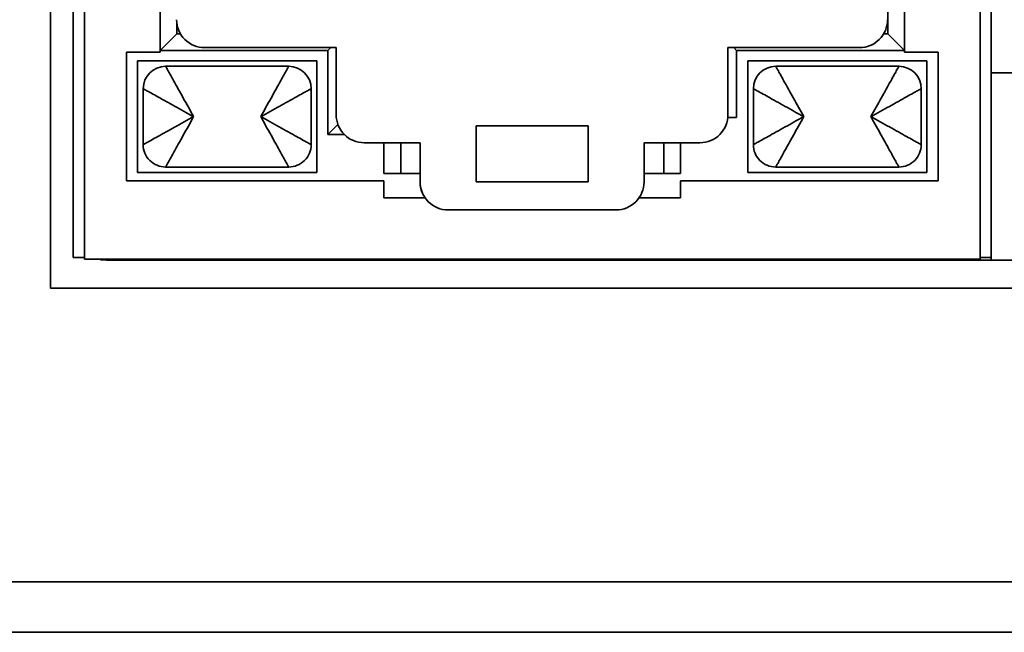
# Model space of a CAD drawing. Header units: millimetres. Extents: x 0 to 420, y 0 to 297.
# Tile 40 of 110: x 175.23 to 184.02, y 214.23 to 219.7. Entities that reach past the tile are written whole.
import ezdxf

# ---------------------------------------------------------------- set-up
doc = ezdxf.new("R2010")
doc.units = ezdxf.units.MM

msp = doc.modelspace()

# ---------------------------------------------------------------- linework, layer by layer
at = {"color": 7, "linetype": 'Continuous', "lineweight": 35}
for p, q in [((175.5037, 224.6014), (175.5037, 217.3014)), ((175.7056, 217.5764), (175.7056, 224.3264)), ((175.8056, 224.3264), (175.8056, 217.5764)), ((175.8056, 224.3264), (175.8056, 217.5598)), ((183.8056, 217.5598), (183.8056, 224.3264)), ((183.8056, 224.3264), (183.8056, 217.5764)), ((183.9056, 224.3264), (183.9056, 217.5764)), ((176.4806, 219.4098), (176.4806, 220.7514)), ((182.9806, 219.5764), (182.9806, 220.7014)), ((183.1306, 220.7514), (183.1306, 219.4098)), ((183.1306, 220.7014), (183.1306, 219.4264)), ((176.6306, 219.6733), (176.6306, 219.5764)), ((176.4806, 219.4264), (176.6306, 219.5764)), ((176.6306, 219.5764), (176.6625, 219.5764)), ((182.9455, 219.5764), (182.9806, 219.5764)), ((183.1306, 219.4264), (182.9806, 219.5764)), ((176.879, 219.4514), (178.054, 219.4514)), ((177.9806, 219.4264), (178.0056, 219.4514)), ((178.054, 219.4514), (178.054, 218.8514)), ((181.554, 219.4514), (182.729, 219.4514)), ((181.554, 218.8514), (181.554, 219.4514)), ((181.6306, 219.4264), (181.6056, 219.4514)), ((176.1806, 219.4098), (176.4806, 219.4098)), ((176.1806, 218.2598), (176.1806, 219.4098)), ((176.4806, 219.4264), (177.9806, 219.4264)), ((177.9806, 219.4264), (177.9806, 218.6764)), ((181.6306, 218.8264), (181.6306, 219.4264)), ((181.6306, 219.4264), (183.1306, 219.4264)), ((183.1306, 219.4264), (183.1306, 219.4098)), ((183.1306, 219.4098), (183.4306, 219.4098)), ((183.4306, 219.4098), (183.4306, 218.2598)), ((177.8806, 219.3348), (176.2806, 219.3348)), ((176.2806, 219.3348), (176.2806, 218.3348)), ((177.6306, 219.2848), (176.5306, 219.2848)), ((176.5306, 219.2848), (176.5306, 219.2848)), ((177.8806, 218.3348), (177.8806, 219.3348)), ((183.3306, 219.3348), (181.7306, 219.3348)), ((181.7306, 219.3348), (181.7306, 218.3348)), ((183.0806, 219.2848), (181.9806, 219.2848)), ((183.3306, 218.3348), (183.3306, 219.3348)), ((183.9061, 219.3028), (183.9061, 218.9978)), ((183.9061, 219.209), (183.9056, 219.209)), ((184.1384, 219.2264), (183.9061, 219.2264)), ((176.3306, 219.0848), (176.3306, 218.5848)), ((177.8306, 218.5848), (177.8306, 219.0848)), ((181.7806, 219.0848), (181.7806, 218.5848)), ((183.2806, 218.5848), (183.2806, 219.0848)), ((183.9061, 219.1049), (183.9056, 219.1049)), ((181.6306, 218.8264), (181.5528, 218.8264)), ((183.9061, 218.8576), (183.9056, 218.8576)), ((183.9061, 218.8837), (183.9061, 218.7318)), ((177.9806, 218.6764), (178.0694, 218.7652)), ((180.304, 218.7514), (179.304, 218.7514)), ((179.304, 218.7514), (179.304, 218.2514)), ((180.304, 218.2514), (180.304, 218.7514)), ((183.9061, 218.8056), (183.9061, 218.5138)), ((177.9806, 218.6764), (178.1255, 218.6764)), ((178.304, 218.6014), (178.804, 218.6014)), ((178.4806, 218.6014), (178.4806, 218.3264)), ((178.6306, 218.6014), (178.6306, 218.3264)), ((178.804, 218.6014), (178.804, 218.2514)), ((180.804, 218.6014), (181.304, 218.6014)), ((180.804, 218.2514), (180.804, 218.6014)), ((180.9806, 218.6014), (180.9806, 218.3264)), ((180.9806, 218.3264), (180.9806, 218.6014)), ((181.1306, 218.3264), (181.1306, 218.6014)), ((183.9061, 218.6212), (183.9056, 218.6212)), ((183.9061, 218.5138), (183.9061, 218.4747)), ((176.5306, 218.3848), (177.6306, 218.3848)), ((176.5306, 218.3848), (176.5306, 218.3848)), ((181.9806, 218.3848), (183.0806, 218.3848)), ((183.9061, 218.4483), (183.9061, 218.4143)), ((176.2806, 218.3348), (177.8806, 218.3348)), ((178.4806, 218.3264), (178.804, 218.3264)), ((180.804, 218.3264), (181.1306, 218.3264)), ((181.7306, 218.3348), (183.3306, 218.3348)), ((178.4806, 218.2598), (176.1806, 218.2598)), ((178.4806, 218.1098), (178.4806, 218.2598)), ((179.304, 218.2514), (180.304, 218.2514)), ((181.1306, 218.2598), (181.1306, 218.1098)), ((183.4306, 218.2598), (181.1306, 218.2598)), ((178.848, 218.1098), (178.4806, 218.1098)), ((181.1306, 218.1098), (180.7601, 218.1098)), ((179.054, 218.0014), (180.554, 218.0014)), ((175.8056, 217.5764), (175.7056, 217.5764)), ((175.8056, 217.5764), (175.8056, 217.5598)), ((175.8056, 217.5598), (183.8056, 217.5598)), ((176.0037, 217.5514), (192.0037, 217.5514)), ((176.2381, 217.5598), (176.2381, 217.5514)), ((176.7481, 217.5514), (176.7481, 217.5598)), ((177.5081, 217.5598), (177.5081, 217.5514)), ((178.0181, 217.5514), (178.0181, 217.5598)), ((178.4406, 217.5514), (178.4406, 217.5598)), ((178.6306, 217.5598), (178.6306, 217.5514)), ((179.0756, 217.5514), (179.0756, 217.5598)), ((179.2656, 217.5598), (179.2656, 217.5514)), ((179.7106, 217.5514), (179.7106, 217.5598)), ((179.9006, 217.5598), (179.9006, 217.5514)), ((180.3456, 217.5514), (180.3456, 217.5598)), ((180.5356, 217.5598), (180.5356, 217.5514)), ((180.9806, 217.5514), (180.9806, 217.5598)), ((181.1706, 217.5598), (181.1706, 217.5514)), ((181.5931, 217.5598), (181.5931, 217.5514)), ((182.1031, 217.5514), (182.1031, 217.5598)), ((182.8631, 217.5598), (182.8631, 217.5514)), ((183.3731, 217.5514), (183.3731, 217.5598)), ((183.8056, 217.5764), (183.9056, 217.5764)), ((183.8056, 217.5598), (183.8056, 217.5514)), ((183.9056, 217.5514), (183.9056, 217.5764)), ((175.5037, 217.3014), (192.5037, 217.3014)), ((213.2287, 214.6764), (91.6286, 214.6764)), ((213.2287, 214.2264), (91.6286, 214.2264))]:
    msp.add_line(p, q, dxfattribs=at)
at = {"color": 7, "linetype": 'Continuous', "lineweight": 35, "flags": 128}
msp.add_lwpolyline([(176.0037, 217.5514), (175.955, 217.5562), (175.9393, 217.5598)], dxfattribs=at)
at = {"color": 7, "linetype": 'Continuous', "lineweight": 35}
for centre, radius, start, end in [((176.879, 219.7014), 0.25, 179.99999, 270), ((176.879, 219.7014), 0.25, 179.99999, 270), ((182.729, 219.7014), 0.25, 270, 0.00001), ((176.5306, 219.0848), 0.2, 90, 179.99999), ((176.5306, 219.0848), 0.2, 90, 179.99999), ((177.6306, 219.0848), 0.2, 0.00001, 90), ((181.9806, 219.0848), 0.2, 90, 179.99999), ((181.9806, 219.0848), 0.2, 90, 179.99999), ((183.0806, 219.0848), 0.2, 0.00001, 90), ((178.304, 218.8514), 0.25, 179.99999, 270), ((178.304, 218.8514), 0.25, 179.99999, 270), ((181.304, 218.8514), 0.25, 270, 0.00001), ((176.5306, 218.5848), 0.2, 179.99999, 270), ((176.5306, 218.5848), 0.2, 179.99999, 270), ((177.6306, 218.5848), 0.2, 270, 0.00001), ((181.9806, 218.5848), 0.2, 179.99999, 270), ((181.9806, 218.5848), 0.2, 179.99999, 270), ((183.0806, 218.5848), 0.2, 270, 0.00001), ((179.054, 218.2514), 0.25, 179.99999, 270), ((179.054, 218.2514), 0.25, 179.99999, 214.49168), ((180.554, 218.2514), 0.25, 270, 0.00001)]:
    msp.add_arc(centre, radius, start, end, dxfattribs=at)
for points, knots in [([(183.9061, 219.3847), (183.9061, 219.3847), (183.9061, 219.3847), (183.9061, 219.3847), (183.9061, 219.3845), (183.9061, 219.3844), (183.9061, 219.3842), (183.9061, 219.384), (183.9061, 219.3838), (183.9061, 219.3835), (183.9061, 219.3832), (183.9061, 219.3828), (183.9061, 219.382), (183.9061, 219.3787), (183.9061, 219.3728), (183.9061, 219.3659), (183.9061, 219.3647), (183.9061, 219.3635), (183.9061, 219.3623), (183.9061, 219.361), (183.9061, 219.3597), (183.9061, 219.3579), (183.9061, 219.356), (183.9061, 219.3541), (183.9061, 219.3526), (183.9061, 219.3511), (183.9061, 219.3495), (183.9061, 219.3479), (183.9061, 219.3463), (183.9061, 219.3447), (183.9061, 219.343), (183.9061, 219.3413), (183.9061, 219.3395), (183.9061, 219.3378), (183.9061, 219.3354), (183.9061, 219.3329), (183.9061, 219.3304), (183.9061, 219.3284), (183.9061, 219.3265), (183.9061, 219.3245), (183.9061, 219.3224), (183.9061, 219.3204), (183.9061, 219.3183), (183.9061, 219.3162), (183.9061, 219.3141), (183.9061, 219.3119), (183.9061, 219.3097), (183.9061, 219.3074), (183.9061, 219.3042), (183.9061, 219.3017), (183.9061, 219.3001)], [0, 0, 0, 0, 0.003595, 0.017977, 0.046742, 0.061124, 0.075507, 0.089888, 0.104271, 0.118653, 0.133034, 0.147416, 0.161799, 0.219335, 0.45007, 0.464453, 0.478836, 0.493216, 0.507599, 0.52198, 0.536363, 0.550747, 0.579511, 0.593891, 0.608274, 0.622657, 0.637039, 0.65142, 0.665803, 0.680186, 0.694567, 0.708949, 0.72333, 0.737712, 0.752096, 0.78086, 0.795241, 0.809624, 0.824005, 0.838387, 0.852768, 0.867151, 0.881534, 0.895915, 0.910297, 0.924679, 0.939061, 0.954294, 0.969523, 1, 1, 1, 1]), ([(176.5306, 219.2848), (176.5315, 219.2833), (176.5334, 219.2801), (176.548, 219.2543), (176.571, 219.2125), (176.6143, 219.134), (176.6855, 219.0061), (176.7494, 218.891), (176.7806, 218.8348)], [0, 0, 0, 0, 0.112109, 0.228669, 0.350809, 0.479505, 0.745798, 1, 1, 1, 1]), ([(177.3806, 218.8348), (177.4118, 218.891), (177.4758, 219.0061), (177.547, 219.134), (177.5903, 219.2125), (177.6133, 219.2543), (177.6278, 219.2801), (177.6297, 219.2833), (177.6306, 219.2848)], [0, 0, 0, 0, 0.254202, 0.520495, 0.649183, 0.77132, 0.887883, 1, 1, 1, 1]), ([(181.9806, 219.2848), (181.9815, 219.2833), (181.9834, 219.2801), (181.998, 219.2543), (182.021, 219.2125), (182.0643, 219.134), (182.1355, 219.0061), (182.1994, 218.891), (182.2306, 218.8348)], [0, 0, 0, 0, 0.112109, 0.228669, 0.350808, 0.479505, 0.745797, 1, 1, 1, 1]), ([(182.8306, 218.8348), (182.8618, 218.891), (182.9258, 219.0061), (182.997, 219.134), (183.0403, 219.2125), (183.0633, 219.2543), (183.0778, 219.2801), (183.0797, 219.2833), (183.0806, 219.2848)], [0, 0, 0, 0, 0.2542032, 0.5204949, 0.6491836, 0.77132, 0.887883, 1, 1, 1, 1]), ([(183.9061, 219.308), (183.9061, 219.3061), (183.9061, 219.3032), (183.9061, 219.2836), (183.9061, 219.27), (183.9061, 219.2631)], [0, 0, 0, 0, 0.509419, 0.752059, 1, 1, 1, 1]), ([(183.9061, 219.3001), (183.9061, 219.2999), (183.9061, 219.2989), (183.9061, 219.2972), (183.9061, 219.2948), (183.9061, 219.2916), (183.9061, 219.2883), (183.9061, 219.285), (183.9061, 219.2824), (183.9061, 219.2798), (183.9061, 219.2772), (183.9061, 219.2745), (183.9061, 219.2719), (183.9061, 219.2691), (183.9061, 219.2664), (183.9061, 219.2636), (183.9061, 219.2608), (183.9061, 219.258), (183.9061, 219.2552), (183.9061, 219.2523), (183.9061, 219.2494), (183.9061, 219.2465), (183.9061, 219.2435), (183.9061, 219.2405), (183.9061, 219.2366), (183.9061, 219.2325), (183.9061, 219.2285), (183.9061, 219.2254), (183.9061, 219.2223), (183.9061, 219.2192), (183.9061, 219.2161), (183.9061, 219.213), (183.9061, 219.2092), (183.9061, 219.2064), (183.9061, 219.2047)], [0, 0, 0, 0, 0.007379, 0.0369, 0.066418, 0.095947, 0.154989, 0.18451, 0.214035, 0.24355, 0.273071, 0.302598, 0.332121, 0.361639, 0.391162, 0.420679, 0.450207, 0.479731, 0.509246, 0.538774, 0.56829, 0.597812, 0.627331, 0.65685, 0.686377, 0.745425, 0.774945, 0.804465, 0.833985, 0.863501, 0.893024, 0.922552, 0.952072, 1, 1, 1, 1]), ([(183.9061, 219.2631), (183.9061, 219.2628), (183.9061, 219.2616), (183.9061, 219.2595), (183.9061, 219.2565), (183.9061, 219.2534), (183.9061, 219.2503), (183.9061, 219.2471), (183.9061, 219.2439), (183.9061, 219.2405), (183.9061, 219.2372), (183.9061, 219.2337), (183.9061, 219.2302), (183.9061, 219.2267), (183.9061, 219.2231), (183.9061, 219.2195), (183.9061, 219.2158), (183.9061, 219.2121), (183.9061, 219.2083), (183.9061, 219.2045), (183.9061, 219.2007), (183.9061, 219.1968), (183.9061, 219.193), (183.9061, 219.1891), (183.9061, 219.1852), (183.9061, 219.1812), (183.9061, 219.1773), (183.9061, 219.1733), (183.9061, 219.1693), (183.9061, 219.1654), (183.9061, 219.1614), (183.9061, 219.1566), (183.9061, 219.151), (183.9061, 219.1467), (183.9061, 219.1445)], [0, 0, 0, 0, 0.007693, 0.038503, 0.069312, 0.100116, 0.130918, 0.161729, 0.192529, 0.223327, 0.254133, 0.284938, 0.315745, 0.346553, 0.377353, 0.408157, 0.43896, 0.469771, 0.500572, 0.531372, 0.562181, 0.592991, 0.623782, 0.65459, 0.68539, 0.716201, 0.747, 0.777801, 0.808607, 0.839417, 0.870215, 0.901016, 0.950483, 1, 1, 1, 1]), ([(183.9061, 219.2545), (183.9061, 219.2545), (183.9061, 219.2545), (183.9061, 219.2545), (183.9061, 219.2543), (183.9061, 219.2539), (183.9061, 219.2532), (183.9061, 219.2523), (183.9061, 219.2514), (183.9061, 219.2504), (183.9061, 219.2493), (183.9061, 219.2479), (183.9061, 219.2465), (183.9061, 219.2449), (183.9061, 219.2431), (183.9061, 219.2412), (183.9061, 219.2392), (183.9061, 219.237), (183.9061, 219.2347), (183.9061, 219.2323), (183.9061, 219.2297), (183.9061, 219.227), (183.9061, 219.2241), (183.9061, 219.2211), (183.9061, 219.218), (183.9061, 219.2148), (183.9061, 219.2114), (183.9061, 219.2079), (183.9061, 219.2051), (183.9061, 219.2014), (183.9061, 219.1976), (183.9061, 219.1936), (183.9061, 219.1895), (183.9061, 219.1854), (183.9061, 219.1811), (183.9061, 219.1767), (183.9061, 219.1731), (183.9061, 219.1685), (183.9061, 219.1639), (183.9061, 219.1591), (183.9061, 219.1542), (183.9061, 219.1492), (183.9061, 219.1441), (183.9061, 219.139), (183.9061, 219.1348), (183.9061, 219.1295), (183.9061, 219.1241), (183.9061, 219.1186), (183.9061, 219.113), (183.9061, 219.1073), (183.9061, 219.1016), (183.9061, 219.0958), (183.9061, 219.0911), (183.9061, 219.0852), (183.9061, 219.0792), (183.9061, 219.0732), (183.9061, 219.0671), (183.9061, 219.0609), (183.9061, 219.0547), (183.9061, 219.0484), (183.9061, 219.0421), (183.9061, 219.0357), (183.9061, 219.0293), (183.9061, 219.0229), (183.9061, 219.0164), (183.9061, 219.0099), (183.9061, 219.0033), (183.9061, 218.9941), (183.9061, 218.9874), (183.9061, 218.9834)], [0, 0, 0, 0, 0.002246, 0.011233, 0.029207, 0.047181, 0.065154, 0.083129, 0.101102, 0.110089, 0.128062, 0.146037, 0.155023, 0.172997, 0.190972, 0.199956, 0.217932, 0.235905, 0.244891, 0.262866, 0.28084, 0.289825, 0.307799, 0.325774, 0.33476, 0.352733, 0.370708, 0.379694, 0.397667, 0.406653, 0.424628, 0.442602, 0.451588, 0.469561, 0.487536, 0.49652, 0.514495, 0.523482, 0.541457, 0.559429, 0.568418, 0.58639, 0.604366, 0.613351, 0.631324, 0.640311, 0.658286, 0.676256, 0.685244, 0.703219, 0.721193, 0.730178, 0.748152, 0.75714, 0.775113, 0.793088, 0.802074, 0.820046, 0.838022, 0.847007, 0.864981, 0.882955, 0.891941, 0.909915, 0.927889, 0.936876, 0.95485, 0.972826, 1, 1, 1, 1]), ([(183.9061, 219.209), (183.9061, 219.209), (183.9061, 219.209), (183.9061, 219.209), (183.9061, 219.2088), (183.9061, 219.2086), (183.9061, 219.2084), (183.9061, 219.2081), (183.9061, 219.2078), (183.9061, 219.2075), (183.9061, 219.2071), (183.9061, 219.2066), (183.9061, 219.2061), (183.9061, 219.2056), (183.9061, 219.205), (183.9061, 219.2042), (183.9061, 219.2033), (183.9061, 219.2023), (183.9061, 219.2015), (183.9061, 219.2006), (183.9061, 219.1997), (183.9061, 219.1988), (183.9061, 219.1978), (183.9061, 219.1968), (183.9061, 219.1957), (183.9061, 219.1946), (183.9061, 219.1934), (183.9061, 219.1922), (183.9061, 219.191), (183.9061, 219.1892), (183.9061, 219.1874), (183.9061, 219.1855), (183.9061, 219.1841), (183.9061, 219.1826), (183.9061, 219.181), (183.9061, 219.1794), (183.9061, 219.1778), (183.9061, 219.1761), (183.9061, 219.1744), (183.9061, 219.1726), (183.9061, 219.1708), (183.9061, 219.169), (183.9061, 219.1665), (183.9061, 219.1639), (183.9061, 219.1612), (183.9061, 219.1592), (183.9061, 219.1571), (183.9061, 219.155), (183.9061, 219.1529), (183.9061, 219.1507), (183.9061, 219.1485), (183.9061, 219.1462), (183.9061, 219.1439), (183.9061, 219.1415), (183.9061, 219.1384), (183.9061, 219.1351), (183.9061, 219.1318), (183.9061, 219.1293), (183.9061, 219.1268), (183.9061, 219.1242), (183.9061, 219.1216), (183.9061, 219.1189), (183.9061, 219.1162), (183.9061, 219.1135), (183.9061, 219.1098), (183.9061, 219.1069), (183.9061, 219.1049)], [0, 0, 0, 0, 0.003604, 0.018023, 0.046863, 0.061281, 0.075699, 0.090118, 0.104537, 0.118956, 0.133375, 0.147793, 0.162212, 0.17663, 0.19105, 0.205469, 0.234308, 0.248724, 0.263144, 0.277562, 0.291983, 0.306401, 0.320819, 0.335239, 0.349657, 0.364075, 0.378493, 0.392914, 0.407332, 0.42175, 0.450588, 0.465007, 0.479426, 0.493844, 0.508264, 0.522684, 0.537101, 0.551519, 0.565938, 0.580356, 0.594778, 0.609193, 0.623613, 0.652451, 0.666871, 0.681288, 0.69571, 0.710129, 0.724546, 0.738965, 0.753385, 0.767803, 0.78222, 0.796638, 0.811057, 0.839897, 0.854317, 0.868735, 0.883154, 0.897573, 0.911992, 0.926408, 0.940829, 0.955245, 0.969664, 1, 1, 1, 1]), ([(176.7806, 218.8348), (176.7244, 218.866), (176.6093, 218.93), (176.4814, 219.0012), (176.4029, 219.0445), (176.3612, 219.0675), (176.3354, 219.082), (176.3322, 219.0839), (176.3306, 219.0848)], [0, 0, 0, 0, 0.254202, 0.520493, 0.649181, 0.771319, 0.887883, 1, 1, 1, 1]), ([(177.8306, 219.0848), (177.8291, 219.0839), (177.8259, 219.082), (177.8001, 219.0675), (177.7583, 219.0445), (177.6798, 219.0012), (177.5519, 218.93), (177.4368, 218.866), (177.3806, 218.8348)], [0, 0, 0, 0, 0.112109, 0.22867, 0.35081, 0.479507, 0.745798, 1, 1, 1, 1]), ([(182.2306, 218.8348), (182.1744, 218.866), (182.0593, 218.93), (181.9314, 219.0012), (181.8529, 219.0445), (181.8112, 219.0675), (181.7854, 219.082), (181.7822, 219.0839), (181.7806, 219.0848)], [0, 0, 0, 0, 0.254201, 0.520494, 0.649182, 0.771319, 0.887883, 1, 1, 1, 1]), ([(183.2806, 219.0848), (183.2791, 219.0839), (183.2759, 219.082), (183.2501, 219.0675), (183.2083, 219.0445), (183.1298, 219.0012), (183.0019, 218.93), (182.8868, 218.866), (182.8306, 218.8348)], [0, 0, 0, 0, 0.112109, 0.22867, 0.350809, 0.479505, 0.745799, 1, 1, 1, 1]), ([(183.9061, 219.1445), (183.9061, 219.1442), (183.9061, 219.1425), (183.9061, 219.1395), (183.9061, 219.1355), (183.9061, 219.1315), (183.9061, 219.1275), (183.9061, 219.1236), (183.9061, 219.1196), (183.9061, 219.1156), (183.9061, 219.1117), (183.9061, 219.1077), (183.9061, 219.1038), (183.9061, 219.0999), (183.9061, 219.096), (183.9061, 219.0921), (183.9061, 219.0883), (183.9061, 219.0845), (183.9061, 219.0807), (183.9061, 219.077), (183.9061, 219.0733), (183.9061, 219.0703), (183.9061, 219.0672), (183.9061, 219.0643), (183.9061, 219.0608), (183.9061, 219.0573), (183.9061, 219.0545), (183.9061, 219.0517), (183.9061, 219.0489), (183.9061, 219.0457), (183.9061, 219.043), (183.9061, 219.0405), (183.9061, 219.0377), (183.9061, 219.0355), (183.9061, 219.0343)], [0, 0, 0, 0, 0.0083379, 0.0416768, 0.075028, 0.1083715, 0.1417196, 0.1750542, 0.2084056, 0.2417425, 0.2750987, 0.3084449, 0.3417874, 0.3751316, 0.4084842, 0.4418232, 0.4751753, 0.5085201, 0.5418705, 0.5752121, 0.6085525, 0.6419121, 0.6585696, 0.691928, 0.7252695, 0.7586224, 0.7919624, 0.8086419, 0.8419888, 0.8753326, 0.908681, 0.9253478, 0.9586972, 1, 1, 1, 1]), ([(183.9061, 219.1049), (183.9061, 219.1047), (183.9061, 219.1035), (183.9061, 219.1013), (183.9061, 219.0975), (183.9061, 219.0936), (183.9061, 219.0896), (183.9061, 219.0866), (183.9061, 219.0835), (183.9061, 219.0805), (183.9061, 219.0774), (183.9061, 219.0742), (183.9061, 219.0711), (183.9061, 219.0679), (183.9061, 219.0647), (183.9061, 219.0615), (183.9061, 219.0582), (183.9061, 219.0549), (183.9061, 219.0505), (183.9061, 219.046), (183.9061, 219.0415), (183.9061, 219.038), (183.9061, 219.0346), (183.9061, 219.0311), (183.9061, 219.0276), (183.9061, 219.0241), (183.9061, 219.0206), (183.9061, 219.017), (183.9061, 219.0135), (183.9061, 219.0099), (183.9061, 219.0063), (183.9061, 219.0026), (183.9061, 218.999), (183.9061, 218.9941), (183.9061, 218.9891), (183.9061, 218.9842), (183.9061, 218.9804), (183.9061, 218.9767), (183.9061, 218.9729), (183.9061, 218.9691), (183.9061, 218.9653), (183.9061, 218.9615), (183.9061, 218.9577), (183.9061, 218.9538), (183.9061, 218.95), (183.9061, 218.9461), (183.9061, 218.9422), (183.9061, 218.9383), (183.9061, 218.9331), (183.9061, 218.9279), (183.9061, 218.9227), (183.9061, 218.9188), (183.9061, 218.9148), (183.9061, 218.9109), (183.9061, 218.9069), (183.9061, 218.9029), (183.9061, 218.899), (183.9061, 218.895), (183.9061, 218.891), (183.9061, 218.887), (183.9061, 218.8817), (183.9061, 218.8764), (183.9061, 218.8711), (183.9061, 218.8671), (183.9061, 218.8626), (183.9061, 218.8594), (183.9061, 218.8576)], [0, 0, 0, 0, 0.003642, 0.018219, 0.032794, 0.061944, 0.076519, 0.091094, 0.105671, 0.120248, 0.134821, 0.149397, 0.16397, 0.178543, 0.193122, 0.207698, 0.222271, 0.236842, 0.251421, 0.280573, 0.295144, 0.309721, 0.324294, 0.338871, 0.353445, 0.368021, 0.382598, 0.397173, 0.411747, 0.426321, 0.440897, 0.455471, 0.470043, 0.484624, 0.513773, 0.528346, 0.542921, 0.557497, 0.572073, 0.586648, 0.601224, 0.615798, 0.63037, 0.644948, 0.659522, 0.674094, 0.688671, 0.703249, 0.717822, 0.746972, 0.761544, 0.77612, 0.790694, 0.805269, 0.819846, 0.83442, 0.849, 0.863574, 0.878144, 0.892719, 0.907294, 0.936449, 0.951021, 0.9656, 0.980175, 1, 1, 1, 1]), ([(183.9061, 219.0789), (183.9061, 219.0789), (183.9061, 219.0789), (183.9061, 219.0788), (183.9061, 219.0787), (183.9061, 219.0785), (183.9061, 219.0782), (183.9061, 219.0778), (183.9061, 219.0773), (183.9061, 219.0768), (183.9061, 219.0762), (183.9061, 219.0755), (183.9061, 219.0748), (183.9061, 219.074), (183.9061, 219.0731), (183.9061, 219.0722), (183.9061, 219.0712), (183.9061, 219.0701), (183.9061, 219.0689), (183.9061, 219.0679), (183.9061, 219.0669), (183.9061, 219.0658), (183.9061, 219.0644), (183.9061, 219.063), (183.9061, 219.0615), (183.9061, 219.06), (183.9061, 219.0583), (183.9061, 219.0569), (183.9061, 219.0555), (183.9061, 219.054), (183.9061, 219.0522), (183.9061, 219.0503), (183.9061, 219.0483), (183.9061, 219.047), (183.9061, 219.0463)], [0, 0, 0, 0, 0.008271, 0.041364, 0.074455, 0.107545, 0.140638, 0.17373, 0.206821, 0.239908, 0.273001, 0.306092, 0.339183, 0.37227, 0.405365, 0.438457, 0.471548, 0.504637, 0.537729, 0.570817, 0.587363, 0.620453, 0.653546, 0.686632, 0.719726, 0.752815, 0.78591, 0.818997, 0.835541, 0.868631, 0.901721, 0.934814, 0.967404, 1, 1, 1, 1]), ([(183.9061, 219.0343), (183.9061, 219.0279), (183.9061, 219.0151), (183.9061, 218.9968), (183.9061, 218.9943), (183.9061, 218.9926)], [0, 0, 0, 0, 0.241901, 0.482055, 1, 1, 1, 1]), ([(183.9061, 218.9834), (183.9061, 218.9834), (183.9061, 218.9834), (183.9061, 218.9833), (183.9061, 218.9831), (183.9061, 218.9826), (183.9061, 218.9822), (183.9061, 218.9816), (183.9061, 218.981), (183.9061, 218.9802), (183.9061, 218.9794), (183.9061, 218.9785), (183.9061, 218.9775), (183.9061, 218.9764), (183.9061, 218.9752), (183.9061, 218.9739), (183.9061, 218.9726), (183.9061, 218.9711), (183.9061, 218.9696), (183.9061, 218.9679), (183.9061, 218.9662), (183.9061, 218.9644), (183.9061, 218.9625), (183.9061, 218.9605), (183.9061, 218.9585), (183.9061, 218.9563), (183.9061, 218.9541), (183.9061, 218.9518), (183.9061, 218.9495), (183.9061, 218.947), (183.9061, 218.9445), (183.9061, 218.9419), (183.9061, 218.9392), (183.9061, 218.9365), (183.9061, 218.9337), (183.9061, 218.9299), (183.9061, 218.9259), (183.9061, 218.9219), (183.9061, 218.9188), (183.9061, 218.9156), (183.9061, 218.9124), (183.9061, 218.9091), (183.9061, 218.9057), (183.9061, 218.9024), (183.9061, 218.8989), (183.9061, 218.8954), (183.9061, 218.8919), (183.9061, 218.8883), (183.9061, 218.8856), (183.9061, 218.884), (183.9061, 218.8837)], [0, 0, 0, 0, 0.005149, 0.02575, 0.066962, 0.087565, 0.108167, 0.128769, 0.149371, 0.169971, 0.190572, 0.211175, 0.231776, 0.252377, 0.27298, 0.293582, 0.314183, 0.334783, 0.355384, 0.375987, 0.396587, 0.417188, 0.437793, 0.458391, 0.478994, 0.499598, 0.520198, 0.540799, 0.561401, 0.582, 0.602603, 0.623206, 0.643809, 0.664406, 0.685008, 0.705611, 0.746827, 0.767426, 0.788026, 0.80863, 0.829227, 0.849834, 0.870432, 0.891034, 0.911632, 0.932234, 0.952841, 0.973445, 0.994044, 1, 1, 1, 1]), ([(176.3306, 218.5848), (176.3322, 218.5857), (176.3354, 218.5876), (176.3612, 218.6022), (176.4029, 218.6252), (176.4814, 218.6685), (176.6093, 218.7397), (176.7244, 218.8036), (176.7806, 218.8348)], [0, 0, 0, 0, 0.112109, 0.22867, 0.35081, 0.479507, 0.745799, 1, 1, 1, 1]), ([(176.7806, 218.8348), (176.7494, 218.7786), (176.6855, 218.6635), (176.6143, 218.5356), (176.571, 218.4571), (176.548, 218.4154), (176.5334, 218.3896), (176.5315, 218.3864), (176.5306, 218.3848)], [0, 0, 0, 0, 0.2542, 0.520494, 0.649182, 0.771319, 0.887883, 1, 1, 1, 1]), ([(177.6306, 218.3848), (177.6297, 218.3864), (177.6278, 218.3896), (177.6133, 218.4154), (177.5903, 218.4571), (177.547, 218.5356), (177.4758, 218.6635), (177.4118, 218.7786), (177.3806, 218.8348)], [0, 0, 0, 0, 0.112109, 0.228669, 0.35081, 0.479506, 0.745799, 1, 1, 1, 1]), ([(177.3806, 218.8348), (177.4368, 218.8036), (177.5519, 218.7397), (177.6798, 218.6685), (177.7583, 218.6252), (177.8001, 218.6022), (177.8259, 218.5876), (177.8291, 218.5857), (177.8306, 218.5848)], [0, 0, 0, 0, 0.2542, 0.520492, 0.649184, 0.771319, 0.887883, 1, 1, 1, 1]), ([(181.7806, 218.5848), (181.7822, 218.5857), (181.7854, 218.5876), (181.8112, 218.6022), (181.8529, 218.6252), (181.9314, 218.6685), (182.0593, 218.7397), (182.1744, 218.8036), (182.2306, 218.8348)], [0, 0, 0, 0, 0.112109, 0.22867, 0.350809, 0.479506, 0.745799, 1, 1, 1, 1]), ([(182.2306, 218.8348), (182.1994, 218.7786), (182.1355, 218.6635), (182.0643, 218.5356), (182.021, 218.4571), (181.998, 218.4154), (181.9834, 218.3896), (181.9815, 218.3864), (181.9806, 218.3848)], [0, 0, 0, 0, 0.254201, 0.520494, 0.649182, 0.771319, 0.887883, 1, 1, 1, 1]), ([(183.0806, 218.3848), (183.0797, 218.3864), (183.0778, 218.3896), (183.0633, 218.4154), (183.0403, 218.4571), (182.997, 218.5356), (182.9258, 218.6635), (182.8618, 218.7786), (182.8306, 218.8348)], [0, 0, 0, 0, 0.1121087, 0.2286693, 0.3508089, 0.479506, 0.7457983, 1, 1, 1, 1]), ([(182.8306, 218.8348), (182.8868, 218.8036), (183.0019, 218.7397), (183.1298, 218.6685), (183.2083, 218.6252), (183.2501, 218.6022), (183.2759, 218.5876), (183.2791, 218.5857), (183.2806, 218.5848)], [0, 0, 0, 0, 0.2542, 0.520493, 0.649184, 0.771319, 0.887883, 1, 1, 1, 1]), ([(183.9061, 218.8576), (183.9061, 218.8573), (183.9061, 218.8556), (183.9061, 218.8526), (183.9061, 218.8486), (183.9061, 218.8446), (183.9061, 218.8406), (183.9061, 218.8366), (183.9061, 218.8326), (183.9061, 218.8287), (183.9061, 218.8247), (183.9061, 218.8207), (183.9061, 218.8167), (183.9061, 218.8127), (183.9061, 218.8088), (183.9061, 218.8048), (183.9061, 218.8009), (183.9061, 218.7969), (183.9061, 218.793), (183.9061, 218.7891), (183.9061, 218.7852), (183.9061, 218.7812), (183.9061, 218.7773), (183.9061, 218.7735), (183.9061, 218.7683), (183.9061, 218.7631), (183.9061, 218.758), (183.9061, 218.7542), (183.9061, 218.7504), (183.9061, 218.7466), (183.9061, 218.7428), (183.9061, 218.739), (183.9061, 218.7353), (183.9061, 218.7315), (183.9061, 218.7278), (183.9061, 218.7241), (183.9061, 218.7204), (183.9061, 218.7167), (183.9061, 218.7131), (183.9061, 218.7094), (183.9061, 218.7058), (183.9061, 218.7022), (183.9061, 218.6986), (183.9061, 218.6951), (183.9061, 218.6915), (183.9061, 218.688), (183.9061, 218.6845), (183.9061, 218.681), (183.9061, 218.6776), (183.9061, 218.6742), (183.9061, 218.6707), (183.9061, 218.6674), (183.9061, 218.664), (183.9061, 218.6607), (183.9061, 218.6574), (183.9061, 218.6541), (183.9061, 218.6508), (183.9061, 218.6476), (183.9061, 218.6444), (183.9061, 218.6412), (183.9061, 218.6381), (183.9061, 218.635), (183.9061, 218.6319), (183.9061, 218.6288), (183.9061, 218.6252), (183.9061, 218.6227), (183.9061, 218.6212)], [0, 0, 0, 0, 0.00386, 0.019296, 0.034734, 0.050176, 0.065611, 0.081054, 0.096486, 0.111924, 0.12737, 0.142803, 0.158241, 0.173678, 0.189123, 0.204557, 0.219996, 0.235435, 0.250876, 0.266313, 0.281748, 0.297191, 0.312629, 0.328065, 0.343506, 0.374385, 0.38982, 0.405261, 0.420697, 0.436135, 0.45157, 0.467013, 0.482449, 0.497888, 0.513325, 0.528769, 0.544206, 0.55964, 0.575078, 0.590516, 0.605955, 0.621396, 0.636835, 0.652274, 0.667713, 0.683148, 0.698587, 0.714025, 0.729464, 0.744905, 0.760342, 0.775779, 0.791216, 0.806653, 0.822094, 0.837534, 0.852972, 0.868412, 0.883847, 0.899287, 0.914725, 0.930164, 0.945604, 0.961041, 0.976476, 1, 1, 1, 1]), ([(183.9061, 218.8056), (183.9061, 218.8056), (183.9061, 218.8056), (183.9061, 218.8055), (183.9061, 218.8053), (183.9061, 218.8049), (183.9061, 218.8046), (183.9061, 218.8041), (183.9061, 218.8036), (183.9061, 218.803), (183.9061, 218.8024), (183.9061, 218.8017), (183.9061, 218.8009), (183.9061, 218.8), (183.9061, 218.799), (183.9061, 218.798), (183.9061, 218.7969), (183.9061, 218.7958), (183.9061, 218.7945), (183.9061, 218.7932), (183.9061, 218.7918), (183.9061, 218.7904), (183.9061, 218.7889), (183.9061, 218.7868), (183.9061, 218.7845), (183.9061, 218.7821), (183.9061, 218.7803), (183.9061, 218.7784), (183.9061, 218.7764), (183.9061, 218.7743), (183.9061, 218.7722), (183.9061, 218.7701), (183.9061, 218.7678), (183.9061, 218.7656), (183.9061, 218.7632), (183.9061, 218.7608), (183.9061, 218.7583), (183.9061, 218.7558), (183.9061, 218.7533), (183.9061, 218.7506), (183.9061, 218.7479), (183.9061, 218.7452), (183.9061, 218.7424), (183.9061, 218.7396), (183.9061, 218.7367), (183.9061, 218.7338), (183.9061, 218.7308), (183.9061, 218.7277), (183.9061, 218.7247), (183.9061, 218.7215), (183.9061, 218.7184), (183.9061, 218.7152), (183.9061, 218.7119), (183.9061, 218.7086), (183.9061, 218.7053), (183.9061, 218.7019), (183.9061, 218.6985), (183.9061, 218.695), (183.9061, 218.6915), (183.9061, 218.688), (183.9061, 218.6845), (183.9061, 218.6809), (183.9061, 218.6772), (183.9061, 218.6736), (183.9061, 218.6687), (183.9061, 218.6649), (183.9061, 218.6624)], [0, 0, 0, 0, 0.003774, 0.018866, 0.049057, 0.064149, 0.079242, 0.094336, 0.10943, 0.124521, 0.139615, 0.154708, 0.169801, 0.184894, 0.199986, 0.215079, 0.230172, 0.245266, 0.260358, 0.275452, 0.290547, 0.305637, 0.320731, 0.335825, 0.366015, 0.381106, 0.396201, 0.411294, 0.426386, 0.441479, 0.456573, 0.471667, 0.486759, 0.50185, 0.516943, 0.532039, 0.547132, 0.562223, 0.577315, 0.592411, 0.607502, 0.622596, 0.63769, 0.652783, 0.667876, 0.682966, 0.69806, 0.713154, 0.728247, 0.743338, 0.758434, 0.773523, 0.788618, 0.803712, 0.818805, 0.833899, 0.848993, 0.864081, 0.879177, 0.894268, 0.909363, 0.924458, 0.939547, 0.954645, 0.969737, 1, 1, 1, 1]), ([(183.9061, 218.7367), (183.9061, 218.7359), (183.9061, 218.7345), (183.9061, 218.7223), (183.9061, 218.7164)], [0, 0, 0, 0, 0.515167, 1, 1, 1, 1]), ([(183.9061, 218.7367), (183.9061, 218.7361), (183.9061, 218.735), (183.9061, 218.7244), (183.9061, 218.7194)], [0, 0, 0, 0, 0.523386, 1, 1, 1, 1]), ([(183.9061, 218.724), (183.9061, 218.7234), (183.9061, 218.7217), (183.9061, 218.7189), (183.9061, 218.7156), (183.9061, 218.7124), (183.9061, 218.7092), (183.9061, 218.7061), (183.9061, 218.703), (183.9061, 218.7), (183.9061, 218.6971), (183.9061, 218.6942), (183.9061, 218.6914), (183.9061, 218.6887), (183.9061, 218.686), (183.9061, 218.6834), (183.9061, 218.6809), (183.9061, 218.6784), (183.9061, 218.676), (183.9061, 218.6737), (183.9061, 218.6715), (183.9061, 218.6694), (183.9061, 218.6673), (183.9061, 218.6657), (183.9061, 218.6641), (183.9061, 218.6626), (183.9061, 218.6608), (183.9061, 218.6591), (183.9061, 218.6576), (183.9061, 218.6561), (183.9061, 218.6547), (183.9061, 218.6533), (183.9061, 218.6521), (183.9061, 218.651), (183.9061, 218.6499), (183.9061, 218.649), (183.9061, 218.6481), (183.9061, 218.6474), (183.9061, 218.6467), (183.9061, 218.6461), (183.9061, 218.6455), (183.9061, 218.6452), (183.9061, 218.6451)], [0, 0, 0, 0, 0.012621, 0.037868, 0.063118, 0.08837, 0.113618, 0.138867, 0.164119, 0.189371, 0.214617, 0.239871, 0.265118, 0.29037, 0.315619, 0.340874, 0.366122, 0.391373, 0.416623, 0.441872, 0.467124, 0.492371, 0.517624, 0.542872, 0.555498, 0.580747, 0.605996, 0.631248, 0.656498, 0.681749, 0.706997, 0.732247, 0.757499, 0.782746, 0.807995, 0.833248, 0.858498, 0.883746, 0.908999, 0.934247, 0.959497, 1, 1, 1, 1]), ([(183.9061, 218.4997), (183.9061, 218.4997), (183.9061, 218.4998), (183.9061, 218.4999), (183.9061, 218.5005), (183.9061, 218.5014), (183.9061, 218.5023), (183.9061, 218.5033), (183.9061, 218.5046), (183.9061, 218.506), (183.9061, 218.5077), (183.9061, 218.5094), (183.9061, 218.5114), (183.9061, 218.5135), (183.9061, 218.5158), (183.9061, 218.5182), (183.9061, 218.5208), (183.9061, 218.5235), (183.9061, 218.5264), (183.9061, 218.5294), (183.9061, 218.5325), (183.9061, 218.5357), (183.9061, 218.539), (183.9061, 218.5425), (183.9061, 218.546), (183.9061, 218.5496), (183.9061, 218.5533), (183.9061, 218.557), (183.9061, 218.5608), (183.9061, 218.5647), (183.9061, 218.5686), (183.9061, 218.5726), (183.9061, 218.5765), (183.9061, 218.5819), (183.9061, 218.5872), (183.9061, 218.5925), (183.9061, 218.5965), (183.9061, 218.6005), (183.9061, 218.6044), (183.9061, 218.6082), (183.9061, 218.612), (183.9061, 218.6158), (183.9061, 218.6195), (183.9061, 218.6231), (183.9061, 218.6266), (183.9061, 218.63), (183.9061, 218.6333), (183.9061, 218.6365), (183.9061, 218.6396), (183.9061, 218.6426), (183.9061, 218.6454), (183.9061, 218.6481), (183.9061, 218.6506), (183.9061, 218.653), (183.9061, 218.6553), (183.9061, 218.6574), (183.9061, 218.6593), (183.9061, 218.6611), (183.9061, 218.6627), (183.9061, 218.6641), (183.9061, 218.6654), (183.9061, 218.6664), (183.9061, 218.6673), (183.9061, 218.668), (183.9061, 218.6687), (183.9061, 218.6688), (183.9061, 218.6689)], [0, 0, 0, 0, 0.003763, 0.018824, 0.048967, 0.064028, 0.079086, 0.094146, 0.109207, 0.124267, 0.139325, 0.154387, 0.169447, 0.184506, 0.199563, 0.214625, 0.229682, 0.244746, 0.259803, 0.274861, 0.289923, 0.304983, 0.320044, 0.3351, 0.350162, 0.365219, 0.380278, 0.39534, 0.410402, 0.42546, 0.44052, 0.455579, 0.470642, 0.485702, 0.515841, 0.530904, 0.545963, 0.561019, 0.576084, 0.591143, 0.606202, 0.62126, 0.636321, 0.65138, 0.666441, 0.681498, 0.696562, 0.711621, 0.726679, 0.741739, 0.756801, 0.771857, 0.786917, 0.801976, 0.817037, 0.832095, 0.847154, 0.862213, 0.877276, 0.892334, 0.907396, 0.922453, 0.937514, 0.953042, 0.96857, 1, 1, 1, 1]), ([(183.9061, 218.6472), (183.9061, 218.6472), (183.9061, 218.6472), (183.9061, 218.6471), (183.9061, 218.6467), (183.9061, 218.6461), (183.9061, 218.6454), (183.9061, 218.6446), (183.9061, 218.6435), (183.9061, 218.6424), (183.9061, 218.641), (183.9061, 218.6395), (183.9061, 218.6379), (183.9061, 218.6362), (183.9061, 218.6342), (183.9061, 218.6322), (183.9061, 218.6305), (183.9061, 218.6282), (183.9061, 218.6258), (183.9061, 218.6233), (183.9061, 218.6207), (183.9061, 218.6186), (183.9061, 218.6158), (183.9061, 218.613), (183.9061, 218.61), (183.9061, 218.607), (183.9061, 218.6039), (183.9061, 218.6008), (183.9061, 218.5976), (183.9061, 218.5944), (183.9061, 218.5911), (183.9061, 218.5877), (183.9061, 218.5842), (183.9061, 218.5814), (183.9061, 218.58)], [0, 0, 0, 0, 0.009476, 0.047405, 0.085337, 0.123266, 0.142228, 0.180155, 0.218085, 0.237046, 0.274974, 0.3129, 0.331862, 0.369795, 0.40772, 0.426675, 0.464605, 0.48357, 0.521499, 0.559419, 0.578383, 0.616307, 0.635271, 0.6732, 0.71113, 0.730087, 0.768014, 0.805949, 0.824908, 0.862842, 0.900759, 0.919717, 0.95978, 1, 1, 1, 1]), ([(183.9061, 218.6433), (183.9061, 218.6412), (183.9061, 218.6375), (183.9061, 218.6245), (183.9061, 218.611), (183.9061, 218.5951), (183.9061, 218.5815), (183.9061, 218.5721)], [0, 0, 0, 0, 0.290707, 0.529962, 0.64121, 0.753439, 1, 1, 1, 1]), ([(183.9061, 218.6212), (183.9061, 218.621), (183.9061, 218.6197), (183.9061, 218.6175), (183.9061, 218.6146), (183.9061, 218.6122), (183.9061, 218.6099), (183.9061, 218.608), (183.9061, 218.6057), (183.9061, 218.6034), (183.9061, 218.6011), (183.9061, 218.5988), (183.9061, 218.5965), (183.9061, 218.5943), (183.9061, 218.5921), (183.9061, 218.5904), (183.9061, 218.5882), (183.9061, 218.5861), (183.9061, 218.584), (183.9061, 218.5819), (183.9061, 218.5803), (183.9061, 218.5782), (183.9061, 218.5762), (183.9061, 218.5742), (183.9061, 218.5723), (183.9061, 218.5707), (183.9061, 218.5688), (183.9061, 218.5669), (183.9061, 218.5651), (183.9061, 218.5632), (183.9061, 218.5618), (183.9061, 218.56), (183.9061, 218.5582), (183.9061, 218.5565), (183.9061, 218.5548), (183.9061, 218.5535), (183.9061, 218.5518), (183.9061, 218.5505), (183.9061, 218.5489), (183.9061, 218.5473), (183.9061, 218.5458), (183.9061, 218.5443), (183.9061, 218.5431), (183.9061, 218.5416), (183.9061, 218.5402), (183.9061, 218.5388), (183.9061, 218.5374), (183.9061, 218.5363), (183.9061, 218.535), (183.9061, 218.5339), (183.9061, 218.5326), (183.9061, 218.5314), (183.9061, 218.5302), (183.9061, 218.529), (183.9061, 218.5281), (183.9061, 218.5269), (183.9061, 218.5258), (183.9061, 218.5247), (183.9061, 218.5237), (183.9061, 218.5227), (183.9061, 218.5217), (183.9061, 218.5207), (183.9061, 218.52), (183.9061, 218.5191), (183.9061, 218.5181), (183.9061, 218.5174), (183.9061, 218.5171)], [0, 0, 0, 0, 0.004876, 0.024362, 0.043851, 0.063338, 0.073084, 0.092568, 0.102316, 0.121802, 0.141287, 0.151031, 0.170523, 0.190009, 0.199752, 0.219239, 0.22898, 0.248471, 0.26796, 0.277706, 0.297192, 0.306934, 0.326421, 0.345914, 0.355654, 0.37514, 0.384886, 0.404376, 0.423862, 0.433606, 0.453093, 0.462836, 0.482327, 0.501813, 0.511558, 0.531045, 0.540787, 0.560276, 0.570019, 0.589507, 0.608996, 0.61874, 0.638228, 0.647972, 0.667461, 0.686947, 0.696689, 0.716179, 0.725923, 0.745411, 0.755155, 0.774643, 0.79413, 0.803875, 0.823361, 0.833105, 0.852593, 0.872082, 0.881824, 0.901313, 0.920803, 0.930546, 0.950033, 0.959775, 0.979886, 1, 1, 1, 1]), ([(183.9061, 218.6022), (183.9061, 218.5938), (183.9061, 218.5773), (183.9061, 218.5642), (183.9061, 218.5578)], [0, 0, 0, 0, 0.515852, 1, 1, 1, 1]), ([(183.9061, 218.58), (183.9061, 218.5797), (183.9061, 218.578), (183.9061, 218.575), (183.9061, 218.5717), (183.9061, 218.5684), (183.9061, 218.5651), (183.9061, 218.5619), (183.9061, 218.5587), (183.9061, 218.5562), (183.9061, 218.5531), (183.9061, 218.5507), (183.9061, 218.5478), (183.9061, 218.5449), (183.9061, 218.5421), (183.9061, 218.5394), (183.9061, 218.5373), (183.9061, 218.5348), (183.9061, 218.5329), (183.9061, 218.5305), (183.9061, 218.5283), (183.9061, 218.5263), (183.9061, 218.5243), (183.9061, 218.5228), (183.9061, 218.5211), (183.9061, 218.5198), (183.9061, 218.5184), (183.9061, 218.5171), (183.9061, 218.5159), (183.9061, 218.515), (183.9061, 218.5143), (183.9061, 218.5136), (183.9061, 218.5131), (183.9061, 218.5129), (183.9061, 218.5128)], [0, 0, 0, 0, 0.0098931, 0.0494706, 0.0890555, 0.1088401, 0.1484207, 0.1880026, 0.2077782, 0.2473548, 0.267151, 0.3067189, 0.3265046, 0.3660804, 0.4056632, 0.4254433, 0.4650176, 0.4847989, 0.524376, 0.5441589, 0.5837375, 0.6233193, 0.6431001, 0.6826769, 0.7024618, 0.7420437, 0.7618267, 0.801407, 0.8409876, 0.860764, 0.900352, 0.9201305, 0.9599849, 1, 1, 1, 1]), ([(183.9061, 218.5721), (183.9061, 218.5632), (183.9061, 218.5501), (183.9061, 218.5347), (183.9061, 218.5288), (183.9061, 218.5258)], [0, 0, 0, 0, 0.5187788, 0.7585118, 1, 1, 1, 1]), ([(183.9061, 218.5258), (183.9061, 218.5256), (183.9061, 218.5245), (183.9061, 218.5226), (183.9061, 218.5206), (183.9061, 218.5188), (183.9061, 218.5171), (183.9061, 218.5157), (183.9061, 218.5143), (183.9061, 218.5134), (183.9061, 218.5123), (183.9061, 218.5114), (183.9061, 218.5105), (183.9061, 218.5098), (183.9061, 218.5093), (183.9061, 218.509), (183.9061, 218.5087), (183.9061, 218.5087), (183.9061, 218.5087)], [0, 0, 0, 0, 0.018359, 0.091786, 0.165244, 0.201952, 0.275385, 0.348839, 0.385543, 0.458987, 0.495684, 0.569128, 0.642558, 0.715972, 0.789408, 0.826114, 0.899526, 1, 1, 1, 1]), ([(183.9061, 218.5171), (183.9061, 218.5168), (183.9061, 218.5152), (183.9061, 218.5124), (183.9061, 218.5073), (183.9061, 218.5024), (183.9061, 218.4975), (183.9061, 218.4938), (183.9061, 218.4902), (183.9061, 218.4866), (183.9061, 218.4831), (183.9061, 218.4796), (183.9061, 218.4761), (183.9061, 218.4727), (183.9061, 218.4693), (183.9061, 218.4659), (183.9061, 218.4626), (183.9061, 218.4593), (183.9061, 218.4561), (183.9061, 218.4529), (183.9061, 218.4498), (183.9061, 218.4467), (183.9061, 218.4437), (183.9061, 218.4407), (183.9061, 218.4378), (183.9061, 218.4349), (183.9061, 218.432), (183.9061, 218.4283), (183.9061, 218.4247), (183.9061, 218.4212), (183.9061, 218.4187), (183.9061, 218.4162), (183.9061, 218.4137), (183.9061, 218.4113), (183.9061, 218.409), (183.9061, 218.4068), (183.9061, 218.4046), (183.9061, 218.4024), (183.9061, 218.4003), (183.9061, 218.3983), (183.9061, 218.3964), (183.9061, 218.3945), (183.9061, 218.3927), (183.9061, 218.3909), (183.9061, 218.3892), (183.9061, 218.3876), (183.9061, 218.386), (183.9061, 218.3846), (183.9061, 218.3827), (183.9061, 218.3809), (183.9061, 218.3793), (183.9061, 218.3782), (183.9061, 218.3771), (183.9061, 218.3761), (183.9061, 218.3752), (183.9061, 218.3743), (183.9061, 218.3735), (183.9061, 218.3728), (183.9061, 218.3722), (183.9061, 218.3716), (183.9061, 218.3709), (183.9061, 218.3704), (183.9061, 218.37), (183.9061, 218.3698), (183.9061, 218.3696), (183.9061, 218.3696), (183.9061, 218.3696)], [0, 0, 0, 0, 0.003691, 0.018455, 0.033229, 0.062771, 0.077534, 0.092307, 0.107076, 0.121844, 0.13661, 0.151378, 0.166151, 0.180917, 0.195689, 0.210455, 0.225224, 0.239994, 0.254762, 0.269531, 0.284301, 0.299065, 0.313837, 0.328604, 0.343373, 0.358144, 0.37291, 0.387678, 0.41722, 0.43199, 0.446758, 0.461525, 0.476294, 0.491066, 0.505833, 0.520602, 0.535368, 0.550138, 0.564908, 0.579676, 0.594443, 0.609212, 0.623981, 0.638748, 0.653518, 0.668286, 0.683056, 0.697824, 0.712594, 0.742135, 0.756902, 0.771673, 0.78644, 0.80121, 0.815978, 0.830745, 0.845514, 0.860285, 0.875051, 0.889821, 0.90459, 0.93413, 0.948899, 0.963667, 0.978436, 1, 1, 1, 1]), ([(183.9061, 218.5138), (183.9061, 218.5135), (183.9061, 218.5128), (183.9061, 218.5121), (183.9061, 218.5114), (183.9061, 218.5108), (183.9061, 218.5101), (183.9061, 218.5096), (183.9061, 218.5092), (183.9061, 218.5089), (183.9061, 218.5087), (183.9061, 218.5087), (183.9061, 218.5087)], [0, 0, 0, 0, 0.094411, 0.194962, 0.24525, 0.345804, 0.446374, 0.546937, 0.647497, 0.748064, 0.84864, 1, 1, 1, 1]), ([(183.9061, 218.4747), (183.9061, 218.4744), (183.9061, 218.4728), (183.9061, 218.4701), (183.9061, 218.4666), (183.9061, 218.4631), (183.9061, 218.4598), (183.9061, 218.4567), (183.9061, 218.4543), (183.9061, 218.4521), (183.9061, 218.4505), (183.9061, 218.4487), (183.9061, 218.4474), (183.9061, 218.4461), (183.9061, 218.4453), (183.9061, 218.4446), (183.9061, 218.4441), (183.9061, 218.444), (183.9061, 218.4439)], [0, 0, 0, 0, 0.018829, 0.094169, 0.169486, 0.244812, 0.320168, 0.395519, 0.470903, 0.508565, 0.583971, 0.621648, 0.697061, 0.734731, 0.810154, 0.847817, 0.923526, 1, 1, 1, 1]), ([(183.9061, 218.4143), (183.9061, 218.4142), (183.9061, 218.4137), (183.9061, 218.4132), (183.9061, 218.4125), (183.9061, 218.4121), (183.9061, 218.4117), (183.9061, 218.4114), (183.9061, 218.4112), (183.9061, 218.4112), (183.9061, 218.4112)], [0, 0, 0, 0, 0.04014, 0.200687, 0.280935, 0.441515, 0.521747, 0.68229, 0.841051, 1, 1, 1, 1])]:
    msp.add_open_spline(points, degree=3, knots=knots, dxfattribs=at)

doc.saveas('drawing.dxf')
